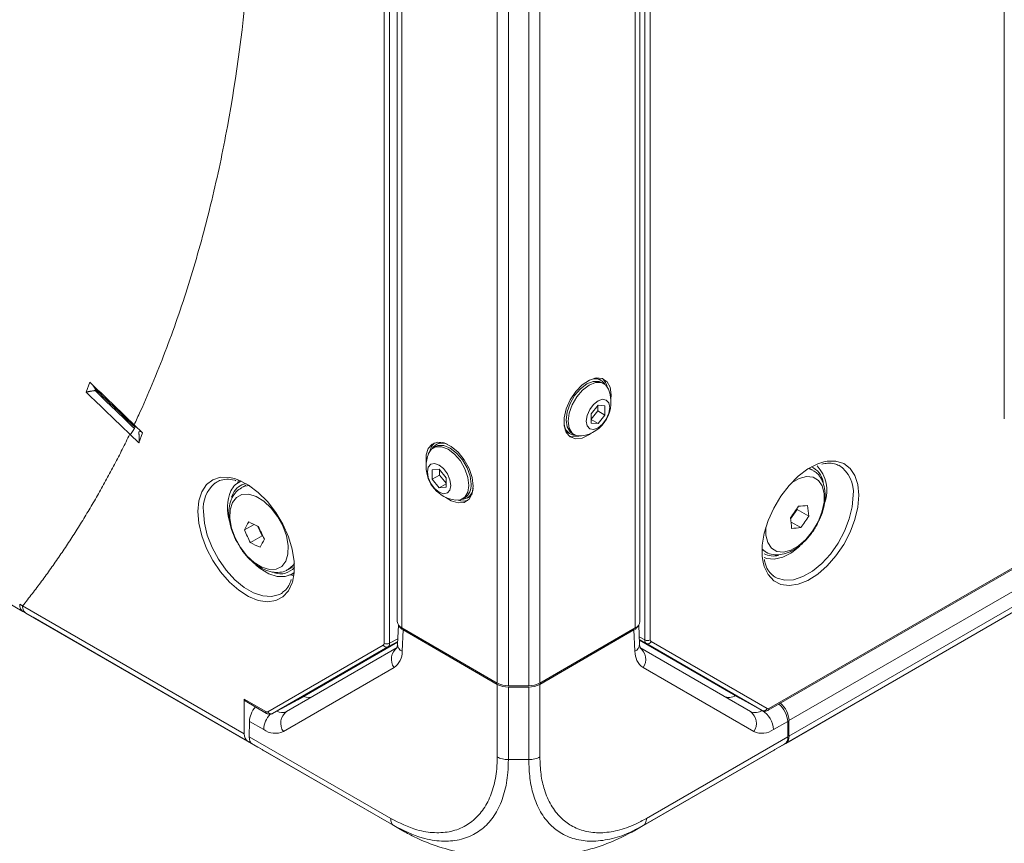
# Model space of a CAD drawing. Header units: millimetres. Extents: x 0 to 1118, y 0 to 864.
# Tile 118 of 156: x 852 to 883, y 512 to 538. Entities that reach past the tile are written whole.
import ezdxf

# ---------------------------------------------------------------- set-up
doc = ezdxf.new("R2010")
doc.units = ezdxf.units.MM

msp = doc.modelspace()

# ---------------------------------------------------------------- linework, layer by layer
at = {"color": 7, "linetype": 'Continuous', "lineweight": 15}
for p, q in [((875.31, 515.841), (1020.78, 599.819)), ((875.546, 514.603), (1019.919, 597.948)), ((863.513, 565.001), (863.513, 518.662)), ((871.231, 518.662), (871.231, 565.001)), ((869.995, 526.329), (869.952, 526.354)), ((853.734, 526.277), (853.622, 525.954)), ((870.081, 526.226), (870.014, 526.265)), ((869.899, 525.544), (869.678, 525.269)), ((869.89, 525.362), (869.89, 525.533)), ((870.12, 525.524), (869.899, 525.544)), ((870.12, 525.229), (870.12, 525.524)), ((869.678, 525.098), (869.89, 525.362)), ((869.678, 525.269), (869.678, 524.974)), ((869.89, 525.362), (870.12, 525.229)), ((869.899, 524.954), (870.12, 525.229)), ((855.149, 524.917), (855.137, 524.928)), ((855.149, 524.917), (855.412, 524.663)), ((869.678, 525.082), (869.899, 524.954)), ((869.678, 524.974), (869.899, 524.954)), ((855.021, 524.609), (855.008, 524.622)), ((855.3, 524.341), (855.021, 524.609)), ((855.412, 524.663), (855.3, 524.341)), ((868.969, 524.65), (869.011, 524.626)), ((869.077, 524.641), (869.144, 524.602)), ((864.73, 524.224), (864.663, 524.185)), ((864.792, 524.313), (864.749, 524.288)), ((876.731, 523.476), (876.617, 523.542)), ((864.845, 523.502), (864.624, 523.482)), ((864.624, 523.482), (864.624, 523.188)), ((864.854, 523.32), (864.624, 523.188)), ((865.066, 523.227), (864.845, 523.502)), ((864.854, 523.491), (864.854, 523.32)), ((864.854, 523.32), (865.066, 523.057)), ((865.066, 522.933), (865.066, 523.227)), ((857.786, 523.105), (857.711, 523.058)), ((858.538, 523.137), (858.419, 523.052)), ((858.703, 523.002), (858.553, 522.916)), ((864.624, 523.188), (864.845, 522.913)), ((865.066, 523.04), (864.845, 522.913)), ((864.845, 522.913), (865.066, 522.933)), ((858.296, 522.737), (858.249, 522.621)), ((865.6, 522.561), (865.668, 522.6)), ((865.733, 522.584), (865.776, 522.609)), ((876.022, 521.929), (876.228, 522.227)), ((876.228, 522.227), (876.225, 522.259)), ((876.599, 522.013), (876.228, 522.227)), ((858.661, 521.573), (858.962, 521.747)), ((859.072, 521.7), (859.216, 521.384)), ((876.346, 521.648), (876.036, 521.827)), ((858.846, 521.17), (859.216, 521.384)), ((859.216, 521.384), (859.246, 521.37)), ((875.117, 520.944), (875.231, 520.878)), ((860.053, 520.317), (860.203, 520.404)), ((849.304, 520.305), (851.935, 518.796)), ((860.104, 520.134), (860.237, 520.193)), ((860.227, 520.115), (860.128, 520.145)), ((875.468, 520.115), (875.53, 520.073)), ((859.833, 519.558), (859.881, 519.59)), ((851.705, 518.929), (851.612, 518.983)), ((858.754, 514.86), (851.705, 518.929)), ((851.935, 518.796), (858.906, 514.772)), ((863.552, 518.55), (863.524, 517.943)), ((871.22, 517.943), (871.192, 518.55)), ((863.66, 518.458), (866.695, 516.705)), ((863.702, 518.393), (866.695, 516.665)), ((868.049, 516.705), (871.084, 518.458)), ((868.049, 516.665), (871.043, 518.393)), ((863.527, 518.01), (860.349, 516.175)), ((874.41, 516.226), (871.214, 518.072)), ((859.997, 515.801), (863.516, 517.834)), ((871.228, 517.834), (874.748, 515.801)), ((867.049, 516.621), (867.695, 516.621)), ((867.049, 516.58), (867.695, 516.58)), ((858.648, 515.09), (858.648, 516.195)), ((858.675, 516.137), (859.36, 515.741)), ((859.546, 515.734), (860.349, 516.175)), ((874.41, 516.226), (875.124, 515.834)), ((858.814, 515.488), (858.807, 514.998)), ((875.93, 515.488), (875.938, 514.998)), ((875.972, 515.513), (875.972, 515.018)), ((858.754, 514.86), (859.082, 514.67)), ((863.41, 512.172), (858.906, 514.772)), ((859.224, 514.588), (858.906, 514.772)), ((875.838, 514.772), (871.335, 512.172)), ((875.521, 514.588), (875.838, 514.772)), ((875.869, 514.789), (875.546, 514.603)), ((859.224, 514.588), (859.234, 514.582)), ((859.234, 514.582), (859.245, 514.576)), ((859.245, 514.576), (863.753, 511.974)), ((870.992, 511.974), (875.5, 514.576)), ((875.5, 514.576), (875.51, 514.582)), ((875.51, 514.582), (875.521, 514.588)), ((871.334, 512.172), (871.087, 512.044))]:
    msp.add_line(p, q, dxfattribs=at)
at = {"color": 9, "linetype": 'Continuous', "lineweight": 0}
for p, q in [((875.336, 515.899), (1020.806, 599.877)), ((875.972, 515.513), (1020.346, 598.858)), ((875.972, 515.018), (1020.346, 598.363)), ((875.869, 514.789), (1020.242, 598.134)), ((863.096, 517.97), (863.096, 565.935)), ((863.271, 565.934), (863.271, 517.97)), ((871.385, 518.078), (871.385, 565.928)), ((871.56, 565.929), (871.56, 518.079)), ((863.66, 518.458), (863.66, 564.796)), ((871.084, 518.458), (871.084, 564.796)), ((866.695, 516.705), (866.695, 563.044)), ((868.049, 516.705), (868.049, 563.044)), ((867.049, 516.621), (867.049, 562.959)), ((867.695, 516.621), (867.695, 562.959)), ((882.819, 525.107), (882.819, 543.689)), ((855.176, 524.84), (855.158, 524.8)), ((855.292, 524.671), (855.307, 524.714)), ((876.597, 523.53), (876.743, 523.469)), ((875.217, 520.886), (875.118, 520.967)), ((851.508, 519.211), (851.601, 519.158)), ((851.601, 519.158), (858.648, 515.09)), ((851.612, 518.983), (851.935, 518.796)), ((863.702, 518.393), (863.67, 517.716)), ((871.074, 517.716), (871.043, 518.393)), ((859.397, 515.792), (863.07, 517.913)), ((863.528, 518.025), (863.219, 517.855)), ((863.271, 517.97), (863.532, 518.113)), ((871.209, 518.174), (871.385, 518.078)), ((871.437, 517.964), (871.214, 518.086)), ((875.124, 515.834), (871.437, 517.964)), ((871.586, 518.022), (875.273, 515.892)), ((863.219, 517.855), (859.546, 515.734)), ((863.412, 517.196), (859.893, 515.164)), ((874.851, 515.164), (871.332, 517.196)), ((866.695, 514.358), (866.695, 516.665)), ((868.049, 516.665), (868.049, 514.358)), ((867.049, 516.58), (867.049, 514.273)), ((867.695, 514.273), (867.695, 516.58)), ((858.648, 516.195), (859.335, 515.798)), ((859.268, 515.226), (858.814, 515.488)), ((875.93, 515.488), (875.476, 515.226)), ((858.807, 514.998), (863.306, 512.401)), ((871.438, 512.401), (875.938, 514.998)), ((867.049, 514.273), (867.695, 514.273)), ((863.619, 512.051), (863.41, 512.172)), ((871.125, 512.051), (871.334, 512.172))]:
    msp.add_line(p, q, dxfattribs=at)
at = {"color": 7, "linetype": 'Continuous', "lineweight": 15, "flags": 128}
for points in [[(870.309, 525.732), (870.318, 525.874), (870.285, 526.111), (870.187, 526.288), (870.035, 526.389), (869.841, 526.407), (869.623, 526.338), (869.4, 526.19), (869.191, 525.975), (869.016, 525.713), (868.89, 525.426), (868.824, 525.141), (868.824, 524.883), (868.89, 524.674), (869.016, 524.533), (869.191, 524.473), (869.4, 524.498), (869.623, 524.608), (869.686, 524.653)], [(869.796, 526.399), (869.87, 526.388), (869.952, 526.354)], [(869.077, 524.641), (869.009, 524.693), (868.915, 524.852), (868.883, 525.07), (868.915, 525.326), (869.009, 525.593), (869.156, 525.847), (869.341, 526.063), (869.546, 526.218), (869.75, 526.299), (869.935, 526.297), (870.014, 526.265)], [(869.375, 524.562), (869.223, 524.57), (869.076, 524.655), (868.982, 524.814), (868.95, 525.032), (868.982, 525.287), (869.076, 525.555), (869.223, 525.809), (869.408, 526.024), (869.613, 526.18), (869.818, 526.261), (870.002, 526.258), (870.149, 526.174), (870.231, 526.046)], [(870.272, 525.464), (870.244, 525.283), (870.163, 525.096), (870.042, 524.933), (869.899, 524.818), (869.756, 524.768), (869.635, 524.792), (869.554, 524.885), (869.526, 525.033), (869.554, 525.215), (869.635, 525.401), (869.756, 525.565), (869.899, 525.68), (870.042, 525.729), (870.163, 525.706), (870.244, 525.613), (870.272, 525.464)], [(868.969, 524.65), (868.898, 524.705), (868.851, 524.763)], [(868.985, 524.556), (869.085, 524.534), (869.292, 524.559)], [(865.929, 522.966), (865.896, 523.241), (865.798, 523.53), (865.646, 523.807), (865.452, 524.049), (865.234, 524.232), (865.01, 524.342), (864.802, 524.368), (864.627, 524.307), (864.501, 524.167), (864.435, 523.958), (864.435, 523.699), (864.436, 523.691)], [(864.513, 524.005), (864.595, 524.132), (864.742, 524.217), (864.927, 524.219), (865.132, 524.138), (865.337, 523.983), (865.521, 523.767), (865.668, 523.513), (865.762, 523.245), (865.795, 522.99)], [(864.702, 524.346), (864.607, 524.228), (864.552, 524.078)], [(864.73, 524.224), (864.809, 524.256), (864.994, 524.258), (865.199, 524.177), (865.404, 524.021), (865.588, 523.806), (865.735, 523.552), (865.829, 523.284), (865.862, 523.029)], [(864.792, 524.313), (864.875, 524.347), (864.948, 524.358)], [(865.218, 522.992), (865.19, 522.844), (865.109, 522.75), (864.988, 522.727), (864.845, 522.777), (864.702, 522.892), (864.581, 523.055), (864.501, 523.242), (864.472, 523.423), (864.501, 523.571), (864.581, 523.665), (864.702, 523.688), (864.845, 523.638), (864.988, 523.523), (865.109, 523.36), (865.19, 523.173), (865.218, 522.992)], [(875.15, 520.555), (875.124, 520.727), (875.124, 521.086), (875.187, 521.474), (875.31, 521.875), (875.487, 522.272), (875.712, 522.649), (875.976, 522.991), (876.268, 523.284), (876.575, 523.516), (876.886, 523.677), (877.079, 523.74)], [(858.334, 523.212), (858.477, 523.162), (858.788, 523.001), (859.095, 522.77), (859.387, 522.477), (859.651, 522.134), (859.876, 521.757), (860.053, 521.36), (860.176, 520.959), (860.239, 520.571), (860.239, 520.212), (860.181, 519.911)], [(858.441, 523.067), (858.443, 523.078), (858.465, 523.167)], [(865.059, 522.611), (865.234, 522.502), (865.452, 522.433), (865.646, 522.451), (865.798, 522.552), (865.896, 522.729), (865.929, 522.966)], [(865.795, 522.99), (865.762, 522.772), (865.668, 522.613), (865.521, 522.529), (865.369, 522.521)], [(865.893, 522.721), (865.846, 522.664), (865.776, 522.609)], [(876.318, 521.063), (876.048, 520.85), (875.771, 520.708), (875.505, 520.644), (875.265, 520.664), (875.18, 520.694)], [(860.239, 520.22), (860.165, 520.166), (859.95, 520.089), (859.7, 520.094), (859.43, 520.182), (859.153, 520.347), (859.02, 520.453)]]:
    msp.add_lwpolyline(points, dxfattribs=at)
at = {"color": 9, "linetype": 'Continuous', "lineweight": 0, "flags": 128}
for points in [[(877.079, 523.74), (877.187, 523.761), (877.466, 523.764), (877.712, 523.686), (877.914, 523.531), (878.065, 523.304), (878.158, 523.015), (878.189, 522.676)], [(857.174, 522.161), (857.205, 522.5), (857.298, 522.789), (857.449, 523.016), (857.652, 523.171), (857.897, 523.249), (858.177, 523.246), (858.334, 523.212)], [(875.238, 521.665), (875.239, 521.407), (875.299, 521.17), (875.419, 520.995), (875.589, 520.893), (875.799, 520.871), (876.033, 520.931), (876.276, 521.068), (876.512, 521.274), (876.724, 521.535), (876.898, 521.832), (877.021, 522.145), (877.086, 522.453), (877.089, 522.736), (877.028, 522.973), (876.908, 523.148), (876.738, 523.251), (876.529, 523.272), (876.294, 523.212), (876.053, 523.076)], [(858.555, 522.917), (858.666, 522.964), (858.812, 522.986)], [(858.271, 522.444), (858.2, 522.216), (858.193, 521.939), (858.248, 521.634), (858.363, 521.32), (858.529, 521.019), (858.736, 520.752), (858.969, 520.536), (859.212, 520.387), (859.449, 520.314), (859.664, 520.323), (859.841, 520.413), (859.969, 520.578), (860.039, 520.806), (860.047, 521.082), (859.992, 521.388), (859.877, 521.702), (859.71, 522.003), (859.503, 522.27), (859.271, 522.486), (859.027, 522.635), (858.791, 522.708), (858.576, 522.699), (858.399, 522.609), (858.271, 522.444)], [(878.189, 522.676), (878.158, 522.301), (878.065, 521.904), (877.914, 521.504), (877.712, 521.114), (877.466, 520.753), (877.187, 520.433), (876.886, 520.17), (876.575, 519.972), (876.268, 519.849), (875.976, 519.806), (875.712, 519.843), (875.487, 519.96), (875.31, 520.153), (875.187, 520.412), (875.15, 520.555)], [(875.53, 520.073), (875.597, 520.037), (875.842, 519.973), (876.119, 519.991), (876.415, 520.089), (876.717, 520.264), (877.014, 520.507), (877.29, 520.809), (877.535, 521.156), (877.738, 521.533), (877.889, 521.923), (877.983, 522.309), (878.014, 522.675)], [(860.181, 519.911), (860.176, 519.897), (860.053, 519.638), (859.876, 519.446), (859.651, 519.328), (859.387, 519.291), (859.095, 519.334), (858.788, 519.457), (858.477, 519.655), (858.177, 519.919), (857.897, 520.238), (857.652, 520.599), (857.449, 520.989), (857.298, 521.39), (857.205, 521.786), (857.174, 522.161)], [(857.349, 522.16), (857.381, 521.794), (857.474, 521.408), (857.625, 521.018), (857.828, 520.641), (858.073, 520.294), (858.349, 519.992), (858.646, 519.749), (858.948, 519.574), (859.244, 519.476), (859.521, 519.458), (859.766, 519.522), (859.833, 519.558)], [(860.243, 520.507), (860.207, 520.454), (860.049, 520.315)]]:
    msp.add_lwpolyline(points, dxfattribs=at)
at = {"color": 7, "linetype": 'Continuous', "lineweight": 15}
for centre, radius, start, end in [((869.795, 525.988), 0.39, 32.0224, 116.7763), ((869.72, 526.03), 0.481, 10.7841, 47.9782), ((869.232, 525.634), 1.081, 277.6071, 22.3983), ((869.207, 524.969), 0.39, 183.2306, 267.9814), ((864.949, 523.947), 0.39, 63.2239, 147.9776), ((865.513, 523.593), 1.081, 157.6017, 180), ((865.513, 523.593), 1.081, 180, 262.3929), ((876.422, 522.995), 0.643, 10.6386, 65.8209), ((876.049, 522.826), 1.133, 340.2044, 43.9427), ((858.764, 522.566), 0.596, 109.9137, 155.151), ((858.799, 522.504), 0.554, 99.5893, 155.184), ((865.538, 522.928), 0.39, 272.0186, 356.7691), ((865.41, 522.975), 0.455, 304.5077, 6.8045), ((859.633, 522.263), 1.514, 158.5572, 196.0059), ((865.611, 522.955), 0.465, 250.1117, 288.6399), ((872.278, 524.819), 4.705, 322.6234, 328.0386), ((876.112, 525.863), 3.538, 272.5434, 277.2769), ((873.143, 521.797), 3.463, 3.5766, 9.2492), ((872.599, 521.407), 3.463, 3.5766, 9.2492), ((872.607, 524.504), 4.705, 322.6234, 328.0386), ((861.947, 520.075), 3.612, 150.9061, 155.4888), ((860.412, 524.925), 3.493, 242.3497, 248.0412), ((863.458, 523.433), 4.69, 201.8844, 207.3054), ((875.898, 525.157), 3.538, 272.5434, 277.2769), ((863.013, 523.321), 4.69, 201.8844, 207.3054), ((860.467, 524.264), 3.493, 242.3497, 248.0412), ((862.447, 519.526), 3.612, 150.9061, 155.4888), ((875.487, 521.404), 0.659, 242.7121, 283.5624), ((859.798, 520.775), 0.596, 251.9406, 318.8409), ((863.764, 518.687), 0.251, 185.6948, 245.6253), ((870.981, 518.687), 0.251, 294.3747, 354.3052), ((867.035, 517.342), 0.721, 241.9598, 271.1441), ((867.035, 517.301), 0.721, 241.9598, 271.1441), ((867.71, 517.342), 0.721, 268.8559, 298.0402), ((867.71, 517.301), 0.721, 268.8559, 298.0402), ((875.199, 515.477), 0.775, 2.6502, 49.6217), ((875.722, 514.994), 0.252, 305.698, 5.6204)]:
    msp.add_arc(centre, radius, start, end, dxfattribs=at)
at = {"color": 9, "linetype": 'Continuous', "lineweight": 0}
for centre, radius, start, end in [((877.015, 522.784), 1.005, 353.779, 57.3032), ((858.392, 522.261), 1.048, 130.5047, 185.4993), ((863.175, 517.962), 0.116, 204.9599, 292.5214), ((863.184, 518.142), 0.193, 242.6565, 296.7662), ((863.783, 517.949), 0.259, 181.2778, 244.0971), ((870.955, 517.953), 0.266, 296.7724, 357.8527), ((871.472, 518.25), 0.193, 243.2338, 297.3435), ((871.481, 518.07), 0.116, 247.4786, 335.0401), ((863.789, 517.462), 0.461, 126.3512, 215.1851), ((863.067, 517.691), 0.603, 304.8933, 2.3489), ((871.677, 517.691), 0.603, 177.6511, 235.1067), ((870.955, 517.462), 0.461, 324.8149, 53.6488), ((860.04, 515.19), 0.773, 136.9942, 177.3028), ((859.394, 515.791), 0.0601, 172.8115, 235.8988), ((859.502, 515.841), 0.116, 204.9599, 292.5214), ((859.845, 516.106), 0.34, 241.0893, 296.4617), ((860.27, 515.43), 0.461, 126.3512, 215.1851), ((874.903, 516.145), 0.377, 245.686, 305.6182), ((874.474, 515.43), 0.461, 324.8149, 53.6488), ((874.708, 515.191), 0.768, 2.6055, 57.3945), ((875.168, 515.941), 0.116, 247.4786, 335.0401), ((875.276, 515.891), 0.0601, 304.1041, 7.1882), ((859.634, 515.737), 0.629, 234.3818, 294.314), ((875.11, 515.737), 0.629, 245.686, 305.6182)]:
    msp.add_arc(centre, radius, start, end, dxfattribs=at)
at = {"color": 7, "linetype": 'Continuous', "lineweight": 15}
for centre, major_axis, ratio, start_param, end_param in [((864.055, 518.597), (0.5, -0.001), 0.577287, 3.377078, 3.928362), ((870.689, 518.597), (0.5, 0.001), 0.577287, 5.496416, 6.0477), ((874.282, 516.936), (0.365, 0.655), 0.587367, 3.132473, 3.917871), ((858.738, 516.245), (0.064, 0.107), 0.587369, 2.36515, 3.150629), ((860.462, 516.936), (-0.365, 0.655), 0.587367, 2.512999, 3.150712), ((875.577, 515.692), (-0.256, 0.429), 0.56722, 3.918643, 5.256533), ((859.168, 515.692), (0.256, 0.429), 0.56722, 1.298138, 2.364542), ((859.008, 515.29), (0.257, 0.429), 0.587369, 2.36515, 3.150548), ((859.16, 515.202), (0.256, 0.429), 0.56722, 2.364542, 3.14994), ((875.584, 515.202), (-0.256, 0.429), 0.56722, 3.133245, 3.918643)]:
    msp.add_ellipse(centre, major_axis=major_axis, ratio=ratio, start_param=start_param, end_param=end_param, dxfattribs=at)
at = {"color": 9, "linetype": 'Continuous', "lineweight": 0}
for centre, major_axis, ratio, start_param, end_param in [((863.007, 518.021), (-0.063, 0.108), 0.577309, 3.141611, 3.926883), ((863.096, 518.073), (-0.123, 0.218), 0.574386, 3.147844, 3.933116), ((871.56, 518.181), (0.123, 0.218), 0.574386, 2.350069, 3.135341), ((871.649, 518.13), (0.063, 0.108), 0.577309, 2.356302, 3.141574), ((859.335, 515.901), (-0.062, 0.108), 0.577309, 2.356465, 3.141737), ((875.336, 516.001), (0.062, 0.108), 0.577309, 3.141448, 3.92672)]:
    msp.add_ellipse(centre, major_axis=major_axis, ratio=ratio, start_param=start_param, end_param=end_param, dxfattribs=at)
for points, knots in [([(855.149, 568.164), (855.181, 568.057), (855.246, 567.843), (855.611, 566.622), (856.203, 564.507), (856.938, 561.513), (857.564, 558.544), (858.248, 554.629), (858.822, 549.831), (859.052, 544.287), (858.822, 539.009), (858.248, 534.874), (857.564, 531.749), (856.938, 529.501), (856.203, 527.356), (855.611, 525.925), (855.246, 525.126), (855.181, 524.986), (855.149, 524.917)], [0, 0, 0, 0, 0.006488, 0.012977, 0.073862, 0.134751, 0.195637, 0.256525, 0.378262, 0.5, 0.621738, 0.743475, 0.804361, 0.865249, 0.926135, 0.987023, 0.993512, 1, 1, 1, 1]), ([(855.177, 524.84), (854.967, 525.042), (854.548, 525.445), (854.129, 525.847), (853.92, 526.048)], [0, 0, 0, 0, 0.501303, 1, 1, 1, 1]), ([(853.905, 526.005), (854.113, 525.805), (854.531, 525.403), (854.948, 525.002), (855.158, 524.8)], [0, 0, 0, 0, 0.498249, 1, 1, 1, 1]), ([(855.158, 524.8), (855.156, 524.796), (855.151, 524.786), (855.131, 524.754), (855.115, 524.73), (855.08, 524.681), (855.061, 524.657), (855.035, 524.624), (855.026, 524.614), (855.021, 524.609)], [0, 0, 0, 0, 0.25, 0.25, 0.5, 0.5, 0.75, 0.75, 1, 1, 1, 1]), ([(855.162, 524.903), (855.164, 524.9), (855.173, 524.89), (855.177, 524.87), (855.179, 524.851), (855.177, 524.843), (855.176, 524.84)], [0, 0, 0, 0, 0.179326, 0.732519, 0.90298, 1, 1, 1, 1]), ([(855.008, 524.622), (854.969, 524.54), (854.89, 524.378), (854.77, 524.137), (854.648, 523.897), (854.525, 523.659), (854.4, 523.423), (854.273, 523.189), (854.144, 522.957), (854.014, 522.727), (853.883, 522.498), (853.749, 522.272), (853.615, 522.047), (853.478, 521.824), (853.296, 521.533), (853.066, 521.176), (852.785, 520.757), (852.498, 520.345), (852.205, 519.942), (851.907, 519.545), (851.703, 519.287), (851.601, 519.158)], [0, 0, 0, 0, 0.040446, 0.080885, 0.12132, 0.161752, 0.202182, 0.242613, 0.283045, 0.323481, 0.363921, 0.404368, 0.444822, 0.485286, 0.52576, 0.604849, 0.683902, 0.762932, 0.841951, 0.92097, 1, 1, 1, 1]), ([(851.508, 519.211), (851.508, 519.158), (851.518, 519.11), (851.553, 519.032), (851.579, 519.001), (851.612, 518.983)], [0, 0, 0, 0, 0.5, 0.5, 1, 1, 1, 1]), ([(851.601, 519.158), (851.601, 519.104), (851.61, 519.056), (851.646, 518.978), (851.672, 518.948), (851.705, 518.929)], [0, 0, 0, 0, 0.5, 0.5, 1, 1, 1, 1]), ([(863.306, 512.401), (863.587, 512.262), (864.069, 512.023), (864.711, 511.928), (865.238, 511.968), (865.698, 512.147), (866.08, 512.451), (866.378, 512.857), (866.584, 513.368), (866.683, 513.881), (866.692, 514.229), (866.695, 514.358)], [0, 0, 0, 0, 0.158413, 0.271114, 0.383835, 0.49919, 0.608333, 0.717478, 0.826751, 0.936004, 1, 1, 1, 1]), ([(867.049, 514.273), (867.045, 514.135), (867.035, 513.76), (866.935, 513.208), (866.723, 512.657), (866.41, 512.218), (866.001, 511.891), (865.502, 511.7), (864.929, 511.659), (864.231, 511.765), (863.713, 512.022), (863.41, 512.172)], [0, 0, 0, 0, 0.063883, 0.173204, 0.282521, 0.391668, 0.500808, 0.61621, 0.728943, 0.841676, 1, 1, 1, 1]), ([(871.087, 512.044), (871.044, 512.021), (870.798, 511.891), (870.346, 511.742), (869.76, 511.655), (869.215, 511.71), (868.753, 511.891), (868.362, 512.191), (868.052, 512.601), (867.841, 513.108), (867.718, 513.671), (867.703, 514.071), (867.696, 514.273)], [0, 0, 0, 0, 0.023409, 0.135226, 0.250356, 0.362068, 0.477101, 0.57858, 0.690513, 0.805782, 0.901866, 1, 1, 1, 1]), ([(868.049, 514.358), (868.056, 514.172), (868.071, 513.8), (868.19, 513.28), (868.396, 512.808), (868.689, 512.427), (869.053, 512.148), (869.48, 511.979), (869.977, 511.924), (870.518, 512.001), (871.013, 512.171), (871.322, 512.338), (871.438, 512.401)], [0, 0, 0, 0, 0.092915, 0.185815, 0.294478, 0.403162, 0.500201, 0.608625, 0.717044, 0.825569, 0.934081, 1, 1, 1, 1]), ([(863.753, 511.974), (863.743, 511.979), (863.71, 511.999), (863.668, 512.022), (863.632, 512.043), (863.622, 512.049), (863.62, 512.051), (863.619, 512.051)], [0, 0, 0, 0, 0.245202, 0.817535, 0.960682, 0.992151, 1, 1, 1, 1]), ([(871.125, 512.051), (871.122, 512.049), (871.105, 512.039), (871.06, 512.013), (871.02, 511.99), (870.992, 511.974)], [0, 0, 0, 0, 0.051239, 0.304553, 1, 1, 1, 1])]:
    msp.add_open_spline(points, degree=3, knots=knots, dxfattribs=at)
at = {"color": 7, "linetype": 'Continuous', "lineweight": 15}
for points, knots in [([(851.612, 518.983), (849.412, 520.248), (845.164, 522.689), (838.807, 526.272), (832.543, 529.73), (827.246, 532.566), (822.976, 534.797), (819.648, 536.353), (816.177, 537.802), (812.607, 539.181), (809.6, 540.315), (806.617, 541.475), (804.595, 542.265), (803.233, 542.876), (803.01, 542.976)], [0, 0, 0, 0, 0.144822, 0.27957, 0.414301, 0.54901, 0.616243, 0.683196, 0.750304, 0.817874, 0.88546, 0.919204, 0.986797, 1, 1, 1, 1]), ([(853.812, 526.202), (853.82, 526.193), (853.861, 526.149), (853.894, 526.093), (853.92, 526.048)], [0, 0, 0, 0, 0.198701, 1, 1, 1, 1]), ([(853.905, 526.005), (853.902, 526.005), (853.897, 526.005), (853.887, 526.004), (853.874, 526.002), (853.858, 526), (853.835, 525.997), (853.806, 525.992), (853.771, 525.986), (853.735, 525.98), (853.704, 525.973), (853.679, 525.968), (853.661, 525.964), (853.646, 525.96), (853.633, 525.957), (853.626, 525.955), (853.622, 525.954)], [0, 0, 0, 0, 0.030521, 0.072162, 0.125229, 0.181825, 0.250388, 0.375174, 0.49988, 0.624665, 0.749707, 0.818132, 0.874756, 0.929757, 0.971484, 1, 1, 1, 1]), ([(855.292, 524.671), (855.293, 524.668), (855.295, 524.66), (855.298, 524.647), (855.3, 524.63), (855.303, 524.611), (855.305, 524.583), (855.308, 524.548), (855.31, 524.506), (855.31, 524.465), (855.31, 524.429), (855.309, 524.401), (855.307, 524.381), (855.305, 524.365), (855.303, 524.351), (855.301, 524.344), (855.3, 524.341)], [0, 0, 0, 0, 0.030507, 0.072125, 0.12516, 0.181582, 0.249899, 0.374928, 0.499917, 0.624955, 0.749858, 0.818172, 0.874719, 0.929738, 0.971477, 1, 1, 1, 1]), ([(855.386, 524.688), (855.382, 524.691), (855.365, 524.703), (855.333, 524.709), (855.307, 524.714)], [0, 0, 0, 0, 0.198284, 1, 1, 1, 1]), ([(877.017, 523.662), (877.079, 523.677), (877.226, 523.71), (877.409, 523.695), (877.513, 523.644), (877.557, 523.622)], [0, 0, 0, 0, 0.29668, 0.705721, 1, 1, 1, 1]), ([(876.905, 521.838), (876.936, 521.901), (877.019, 522.067), (877.096, 522.349), (877.133, 522.666), (877.105, 522.953), (877.014, 523.192), (876.894, 523.367), (876.785, 523.432), (876.742, 523.458)], [0, 0, 0, 0, 0.101308, 0.268574, 0.437961, 0.610431, 0.761581, 0.904468, 1, 1, 1, 1]), ([(857.724, 523.058), (857.769, 523.089), (857.874, 523.162), (858.086, 523.19), (858.266, 523.185), (858.372, 523.145), (858.384, 523.14)], [0, 0, 0, 0, 0.264953, 0.615303, 0.955489, 1, 1, 1, 1]), ([(858.558, 522.914), (858.5, 522.876), (858.38, 522.799), (858.306, 522.673), (858.268, 522.608)], [0, 0, 0, 0, 0.482668, 1, 1, 1, 1]), ([(858.268, 522.608), (858.247, 522.561), (858.192, 522.435), (858.155, 522.2), (858.167, 521.903), (858.241, 521.587), (858.339, 521.324), (858.425, 521.182), (858.452, 521.138)], [0, 0, 0, 0, 0.115516, 0.306233, 0.504276, 0.707003, 0.90932, 1, 1, 1, 1]), ([(875.215, 520.894), (875.225, 520.886), (875.295, 520.829), (875.464, 520.786), (875.7, 520.779), (875.947, 520.845), (876.197, 520.976), (876.443, 521.173), (876.664, 521.424), (876.823, 521.653), (876.887, 521.797), (876.905, 521.838)], [0, 0, 0, 0, 0.020605, 0.14423, 0.265974, 0.392327, 0.526536, 0.665904, 0.8059, 0.945445, 1, 1, 1, 1]), ([(858.452, 521.138), (858.483, 521.083), (858.569, 520.926), (858.755, 520.701), (858.997, 520.478), (859.263, 520.314), (859.528, 520.225), (859.776, 520.22), (859.951, 520.254), (860.027, 520.309), (860.044, 520.321)], [0, 0, 0, 0, 0.083459, 0.2354763, 0.3887512, 0.5444123, 0.7028199, 0.8367828, 0.9650579, 1, 1, 1, 1]), ([(875.477, 520.113), (875.427, 520.158), (875.324, 520.252), (875.228, 520.434), (875.2, 520.582), (875.191, 520.632)], [0, 0, 0, 0, 0.380165, 0.789822, 1, 1, 1, 1]), ([(860.146, 520.001), (860.122, 519.934), (860.069, 519.786), (859.971, 519.654), (859.892, 519.606), (859.87, 519.593)], [0, 0, 0, 0, 0.3785833, 0.8311044, 1, 1, 1, 1]), ([(863.524, 517.943), (863.522, 517.922), (863.517, 517.86), (863.497, 517.818), (863.5, 517.822), (863.501, 517.824)], [0, 0, 0, 0, 0.269988, 0.779082, 1, 1, 1, 1]), ([(871.243, 517.824), (871.244, 517.823), (871.246, 517.819), (871.227, 517.863), (871.222, 517.922), (871.22, 517.943)], [0, 0, 0, 0, 0.255433, 0.738459, 1, 1, 1, 1]), ([(859.36, 515.741), (859.373, 515.735), (859.407, 515.718), (859.466, 515.708), (859.518, 515.719), (859.543, 515.732), (859.548, 515.735)], [0, 0, 0, 0, 0.2171521, 0.5761453, 0.9066406, 1, 1, 1, 1]), ([(875.122, 515.835), (875.139, 515.827), (875.175, 515.811), (875.237, 515.812), (875.282, 515.826), (875.305, 515.839), (875.31, 515.841)], [0, 0, 0, 0, 0.282755, 0.595903, 0.917687, 1, 1, 1, 1]), ([(863.535, 512.103), (863.548, 512.095), (863.627, 512.048), (863.705, 512.002), (863.771, 511.964)], [0, 0, 0, 0, 0.167464, 1, 1, 1, 1]), ([(863.753, 511.974), (863.875, 511.908), (864.209, 511.728), (864.837, 511.486), (865.635, 511.28), (866.492, 511.154), (867.438, 511.108), (868.384, 511.164), (869.286, 511.319), (870.17, 511.563), (870.692, 511.824), (870.992, 511.974)], [0, 0, 0, 0, 0.062705, 0.17058, 0.281665, 0.389429, 0.500417, 0.63527, 0.742285, 0.852425, 1, 1, 1, 1]), ([(870.976, 511.965), (871.041, 512.003), (871.117, 512.048), (871.194, 512.094), (871.206, 512.101)], [0, 0, 0, 0, 0.842618, 1, 1, 1, 1])]:
    msp.add_open_spline(points, degree=3, knots=knots, dxfattribs=at)
for points in [[(855.137, 524.928), (854.669, 525.378), (854.202, 525.827), (853.734, 526.277)], [(853.622, 525.954), (854.085, 525.51), (854.547, 525.066), (855.008, 524.622)]]:
    msp.add_open_spline(points, degree=3, dxfattribs=at)
at = {"color": 9, "linetype": 'Continuous', "lineweight": 0}
for points in [[(853.92, 526.048), (853.915, 526.034), (853.91, 526.02), (853.905, 526.005)], [(867.049, 514.273), (867.016, 514.274), (866.951, 514.277), (866.856, 514.294), (866.769, 514.32), (866.72, 514.346), (866.695, 514.358)], [(867.695, 514.273), (867.728, 514.274), (867.794, 514.277), (867.888, 514.294), (867.976, 514.32), (868.024, 514.346), (868.049, 514.358)], [(863.41, 512.172), (863.394, 512.183), (863.363, 512.205), (863.331, 512.258), (863.31, 512.323), (863.307, 512.375), (863.306, 512.401)], [(871.334, 512.172), (871.35, 512.183), (871.381, 512.205), (871.413, 512.258), (871.434, 512.323), (871.437, 512.375), (871.438, 512.401)]]:
    msp.add_open_spline(points, degree=3, dxfattribs=at)

doc.saveas('drawing.dxf')
